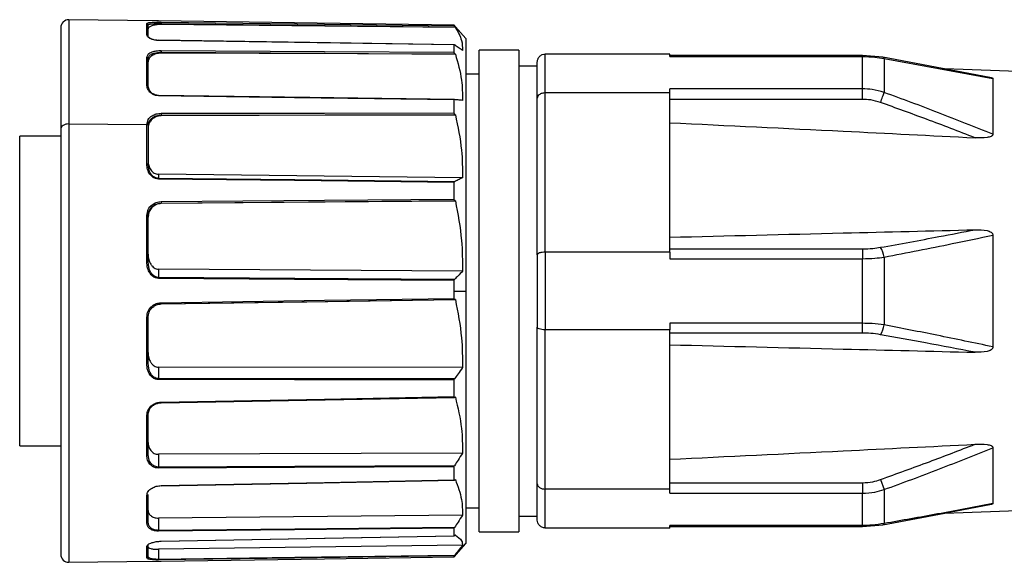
# Model space of a CAD drawing. Header units: millimetres. Extents: x -675 to 2621, y 428 to 911.
# Tile 4 of 30: x -460 to -423, y 648 to 668. Entities that reach past the tile are written whole.
import ezdxf

# ---------------------------------------------------------------- set-up
doc = ezdxf.new("R2010")
doc.units = ezdxf.units.MM

# ---------------------------------------------------------------- blocks, each defined once
blk = doc.blocks.new('Drawing View2')
at = {"color": 7, "linetype": 'Continuous', "lineweight": 25}
for p, q in [((-55.366, 14.197), (-58.696, 14.243)), ((-58.696, 14.243), (-58.696, 10.305)), ((-55.306, 14.196), (-55.366, 14.197)), ((-59, 13.943), (-59, 10.121)), ((-55.749, 13.685), (-55.749, 14.095)), ((-55.7, 14.046), (-55.682, 14.058)), ((-55.7, 13.638), (-55.7, 14.046)), ((-55.207, 14.098), (-55.207, 14.059)), ((-44.095, 13.952), (-55.207, 14.059)), ((-44.144, 14.012), (-44.144, 14.04)), ((-44.09, 13.979), (-44.129, 14.024)), ((-44.095, 13.952), (-44.098, 13.956)), ((-43.7, 13.534), (-44.09, 13.979)), ((-43.7, 13.534), (-43.7, 3.997)), ((-44.144, 13.014), (-44.144, 13.291)), ((-41.7, 13.097), (-43.2, 13.097)), ((-43.2, -5.103), (-43.2, 13.097)), ((-41.7, 13.097), (-41.7, -5.103)), ((-55.749, 12.824), (-55.726, 12.876)), ((-55.749, 11.799), (-55.749, 12.824)), ((-55.7, 12.78), (-55.682, 12.828)), ((-55.7, 11.761), (-55.7, 12.78)), ((-55.207, 13.014), (-55.207, 12.979)), ((-44.095, 12.942), (-55.207, 12.979)), ((-44.095, 12.942), (-44.098, 12.945)), ((-41, 11.281), (-41, 12.647)), ((-40.7, 11.48), (-40.7, 12.947)), ((-36, 12.947), (-40.7, 12.947)), ((-36, 12.854), (-36, 12.947)), ((-28.717, 12.893), (-36, 12.893)), ((-36, 12.854), (-28.717, 12.854)), ((-27.948, 12.825), (-28.717, 12.893)), ((-28.717, 12.893), (-28.717, 12.854)), ((-28.717, 11.634), (-28.717, 12.854)), ((-23.904, 12.064), (-27.953, 12.826)), ((-27.899, 12.778), (-27.899, 11.497)), ((-27.899, 12.778), (-23.796, 12.026)), ((-41.7, 12.497), (-41, 12.497)), ((-18.5, 12.136), (-25.607, 12.385)), ((-43.7, 12.197), (-43.2, 12.197)), ((-23.796, 12.026), (-23.796, 9.916)), ((-28.717, 11.634), (-36, 11.634)), ((-36, 11.48), (-36, 11.634)), ((-28.717, 11.236), (-28.717, 11.634)), ((-44.144, 10.724), (-44.144, 11.211)), ((-41, 5.364), (-41, 11.281)), ((-40.7, 5.465), (-40.7, 11.48)), ((-36, 11.48), (-40.7, 11.48)), ((-36, 5.465), (-36, 11.48)), ((-28.717, 11.236), (-36, 11.236)), ((-44.095, 10.65), (-55.207, 10.613)), ((-55.207, 10.638), (-55.207, 10.613)), ((-44.095, 10.65), (-44.098, 10.653)), ((-59, 10.121), (-59, -5.948)), ((-58.696, 10.305), (-55.749, 10.28)), ((-58.696, 10.305), (-58.696, -6.248)), ((-55.749, 10.288), (-55.725, 10.372)), ((-55.749, 10.28), (-55.749, 10.288)), ((-55.749, 8.796), (-55.749, 10.28)), ((-55.7, 10.257), (-55.681, 10.334)), ((-55.7, 10.257), (-55.7, 8.772)), ((-59, 9.847), (-60.55, 9.847)), ((-60.55, -1.853), (-60.55, 9.847)), ((-55.685, 8.683), (-55.7, 8.772)), ((-55.306, 8.407), (-55.306, 8.25)), ((-43.825, 8.276), (-55.306, 8.407)), ((-44.144, 7.471), (-44.144, 8.098)), ((-44.095, 7.405), (-55.207, 7.298)), ((-55.207, 7.311), (-55.207, 7.298)), ((-44.095, 7.405), (-44.098, 7.407)), ((-55.749, 6.851), (-55.725, 6.958)), ((-55.749, 5.105), (-55.749, 6.851)), ((-55.7, 6.837), (-55.681, 6.934)), ((-55.69, 6.885), (-55.7, 6.79)), ((-55.7, 5.099), (-55.7, 6.837)), ((-23.796, 6.107), (-23.796, 1.888)), ((-36, 5.587), (-28.717, 5.587)), ((-28.717, 5.587), (-28.717, 5.218)), ((-41, 5.364), (-41, 2.631)), ((-40.7, 5.465), (-40.7, 2.53)), ((-36, 5.465), (-40.7, 5.465)), ((-36, 5.465), (-36, 5.218)), ((-36, 5.218), (-28.717, 5.218)), ((-28.717, 2.777), (-28.717, 5.218)), ((-27.899, 5.279), (-27.899, 2.716)), ((-55.686, 5), (-55.7, 5.099)), ((-55.306, 4.822), (-55.306, 4.507)), ((-43.825, 4.743), (-55.306, 4.822)), ((-44.144, 3.997), (-44.144, 4.397)), ((-44.144, 3.72), (-44.144, 3.997)), ((-44.144, 3.997), (-43.7, 3.997)), ((-43.7, 3.997), (-43.7, -5.539)), ((-44.095, 3.672), (-44.098, 3.672)), ((-55.749, 1.255), (-55.749, 3.005)), ((-55.7, 1.269), (-55.7, 3.01)), ((-41, -3.286), (-41, 2.631)), ((-28.717, 2.777), (-36, 2.777)), ((-36, 2.777), (-36, 2.53)), ((-28.717, 2.408), (-28.717, 2.777)), ((-36, 2.53), (-40.7, 2.53)), ((-40.7, -3.485), (-40.7, 2.53)), ((-36, -3.485), (-36, 2.53)), ((-28.717, 2.408), (-36, 2.408)), ((-55.686, 1.171), (-55.7, 1.269)), ((-43.825, 1.103), (-55.306, 1.12)), ((-55.306, 1.12), (-55.306, 0.691)), ((-44.144, 0.009), (-44.144, 0.639)), ((-44.095, -0.014), (-44.098, -0.016)), ((-55.749, -2.202), (-55.749, -0.698)), ((-55.7, -2.171), (-55.7, -0.675)), ((-60.55, -1.853), (-59, -1.853)), ((-55.686, -2.252), (-55.7, -2.171)), ((-43.825, -2.122), (-55.306, -2.17)), ((-55.306, -2.17), (-55.306, -2.652)), ((-23.796, -1.921), (-23.796, -4.031)), ((-44.144, -3.131), (-44.144, -2.638)), ((-44.095, -3.126), (-44.098, -3.129)), ((-41, -4.653), (-41, -3.286)), ((-36, -3.241), (-28.717, -3.241)), ((-28.717, -3.241), (-28.717, -3.639)), ((-28.035, -3.122), (-27.899, -3.502)), ((-55.7, -4.727), (-55.7, -3.691)), ((-36, -3.485), (-40.7, -3.485)), ((-40.7, -4.953), (-40.7, -3.485)), ((-36, -3.639), (-36, -3.485)), ((-36, -3.639), (-28.717, -3.639)), ((-28.717, -4.859), (-28.717, -3.639)), ((-27.899, -3.502), (-27.899, -4.783)), ((-55.749, -4.77), (-55.749, -3.729)), ((-27.953, -4.831), (-23.903, -4.069)), ((-43.2, -4.203), (-43.7, -4.203)), ((-27.953, -4.831), (-25.606, -4.39)), ((-25.607, -4.39), (-18.5, -4.141)), ((-55.688, -4.782), (-55.7, -4.727)), ((-43.825, -4.471), (-55.306, -4.577)), ((-55.306, -4.577), (-55.306, -5.042)), ((-41.7, -4.503), (-41, -4.503)), ((-28.717, -4.898), (-27.948, -4.83)), ((-44.144, -5.249), (-44.144, -4.964)), ((-43.2, -5.103), (-41.7, -5.103)), ((-36, -4.953), (-40.7, -4.953)), ((-28.717, -4.859), (-36, -4.859)), ((-36, -4.953), (-36, -4.859)), ((-36, -4.898), (-28.717, -4.898)), ((-28.717, -4.898), (-28.717, -4.859)), ((-44.145, -6.046), (-43.7, -5.539)), ((-44.095, -5.217), (-44.098, -5.221)), ((-55.749, -6.083), (-55.749, -5.653)), ((-55.7, -6.033), (-55.7, -5.606)), ((-43.825, -5.606), (-55.306, -5.755)), ((-55.306, -5.755), (-55.306, -6.137)), ((-58.696, -6.248), (-55.408, -6.202)), ((-55.735, -6.098), (-55.749, -6.083)), ((-55.686, -6.053), (-55.7, -6.033)), ((-55.694, -6.123), (-55.677, -6.119)), ((-44.144, -6.043), (-44.144, -6.007)), ((-44.095, -5.988), (-44.098, -5.992))]:
    blk.add_line(p, q, dxfattribs=at)
at = {"color": 7, "linetype": 'Continuous', "lineweight": 25, "flags": 128}
for points in [[(-44.144, 14.04), (-50.165, 14.124), (-55.306, 14.196)], [(-55.207, 14.152), (-49.036, 14.074), (-44.144, 14.012)], [(-55.207, 14.098), (-49.013, 14.019), (-44.098, 13.956)], [(-44.14, 13.295), (-49.596, 13.378), (-55.306, 13.465)], [(-44.144, 13.291), (-50.165, 13.383), (-55.306, 13.461)], [(-55.207, 13.081), (-49.036, 13.044), (-44.144, 13.014)], [(-55.207, 13.014), (-49.013, 12.976), (-44.098, 12.945)], [(-44.136, 11.224), (-49.596, 11.302), (-55.306, 11.384)], [(-55.306, 11.371), (-55.306, 11.374), (-55.306, 11.377), (-55.306, 11.379), (-55.306, 11.381), (-55.306, 11.383), (-55.306, 11.384), (-55.306, 11.384), (-55.306, 11.384)], [(-44.129, 11.225), (-50.158, 11.311), (-55.306, 11.384)], [(-44.144, 11.211), (-50.165, 11.297), (-55.306, 11.371)], [(-28.035, 11.117), (-28.015, 11.172), (-27.996, 11.226), (-27.977, 11.279), (-27.959, 11.33), (-27.942, 11.378), (-27.926, 11.422), (-27.912, 11.462), (-27.899, 11.497)], [(-55.207, 10.709), (-49.036, 10.718), (-44.144, 10.724)], [(-55.207, 10.638), (-49.013, 10.646), (-44.098, 10.653)], [(-58.696, 10.305), (-58.755, 10.302), (-58.812, 10.292), (-58.864, 10.275), (-58.911, 10.252), (-58.949, 10.224), (-58.977, 10.192), (-58.994, 10.157), (-59, 10.121)], [(-55.749, 8.796), (-55.74, 8.795), (-55.73, 8.794), (-55.722, 8.792), (-55.714, 8.789), (-55.708, 8.785), (-55.704, 8.781), (-55.701, 8.777), (-55.7, 8.772)], [(-44.129, 8.125), (-50.158, 8.192), (-55.306, 8.25)], [(-44.144, 8.098), (-50.165, 8.166), (-55.306, 8.224)], [(-55.207, 7.375), (-49.036, 7.428), (-44.144, 7.471)], [(-55.207, 7.311), (-49.013, 7.364), (-44.098, 7.407)], [(-44.129, 4.433), (-50.158, 4.473), (-55.306, 4.507)], [(-44.144, 4.397), (-50.165, 4.437), (-55.306, 4.471)], [(-55.207, 3.557), (-49.036, 3.648), (-44.144, 3.72)], [(-55.207, 3.513), (-49.706, 3.593), (-44.117, 3.675)], [(-55.207, 3.509), (-49.013, 3.6), (-44.098, 3.672)], [(-44.129, 0.679), (-50.158, 0.685), (-55.306, 0.691)], [(-44.144, 0.639), (-50.165, 0.645), (-55.306, 0.651)], [(-55.207, -0.198), (-49.036, -0.083), (-44.144, 0.009)], [(-55.207, -0.226), (-49.706, -0.124), (-44.124, -0.02)], [(-55.749, -2.202), (-55.74, -2.201), (-55.73, -2.199), (-55.722, -2.196), (-55.714, -2.193), (-55.708, -2.188), (-55.704, -2.183), (-55.701, -2.177), (-55.7, -2.171)], [(-44.129, -2.6), (-50.158, -2.628), (-55.306, -2.652)], [(-44.144, -2.638), (-50.165, -2.666), (-55.306, -2.69)], [(-55.207, -3.352), (-49.036, -3.229), (-44.144, -3.131)], [(-55.207, -3.366), (-49.706, -3.256), (-44.13, -3.145)], [(-44.129, -4.934), (-50.158, -4.992), (-55.306, -5.042)], [(-44.144, -4.964), (-50.165, -5.023), (-55.306, -5.072)], [(-55.207, -5.452), (-49.036, -5.339), (-44.144, -5.249)], [(-55.207, -5.455), (-49.706, -5.355), (-44.136, -5.252)], [(-44.129, -5.988), (-50.158, -6.068), (-55.306, -6.137)], [(-44.144, -6.007), (-50.165, -6.087), (-55.306, -6.156)], [(-55.207, -6.199), (-49.036, -6.113), (-44.144, -6.043)]]:
    blk.add_lwpolyline(points, dxfattribs=at)
at = {"color": 7, "linetype": 'Continuous', "lineweight": 25}
for centre, radius, start, end in [((-58.7, 13.943), 0.3, 89.2, 180), ((-55.749, 13.636), 0.0487, 1.5002, 90.6782), ((-54.715, 13.453), 0.59, 178.8361, 179.1854), ((-27.964, 12.759), 0.0677, 16.5535, 80.6167), ((-55.745, 11.754), 0.0451, 8.4939, 95.9345), ((-56.657, 8.237), 1.352, 359.436, 0.5632), ((-28.922, 5.109), 1.037, 9.4141, 31.2295), ((-55.737, 4.988), 0.118, 71.5635, 95.8784), ((-57.814, 4.489), 2.509, 359.5933, 0.4061), ((-28.922, 2.886), 1.037, 328.7705, 350.5858), ((-55.738, 1.311), 0.0569, 258.5679, 311.9196), ((-58.42, 0.671), 3.114, 359.6365, 0.363), ((-58.138, -2.671), 2.833, 359.6182, 0.3813), ((-55.747, -4.724), 0.0468, 266.7127, 355.4165), ((-27.964, -4.764), 0.0677, 279.3836, 343.4462), ((-57.121, -5.057), 1.815, 359.5149, 0.4796), ((-58.7, -5.948), 0.3, 180, 270.8), ((-55.75, -6.033), 0.0497, 270.4442, 359.653), ((-55.942, -6.146), 0.637, 359.1434, 0.8555)]:
    blk.add_arc(centre, radius, start, end, dxfattribs=at)
for points, knots in [([(-55.749, 14.095), (-55.739, 14.106), (-55.719, 14.128), (-55.574, 14.145), (-55.395, 14.153), (-55.269, 14.153), (-55.207, 14.152)], [0, 0, 0, 0, 0.280278, 0.560602, 0.781037, 1, 1, 1, 1]), ([(-55.207, 14.152), (-55.207, 14.152), (-55.207, 14.151), (-55.207, 14.146), (-55.207, 14.135), (-55.207, 14.121), (-55.207, 14.108), (-55.207, 14.101), (-55.207, 14.098)], [0, 0, 0, 0, 0.132833, 0.261936, 0.499182, 0.737533, 0.866999, 1, 1, 1, 1]), ([(-55.207, 14.059), (-55.242, 14.059), (-55.313, 14.058), (-55.437, 14.045), (-55.566, 14.017), (-55.652, 13.975), (-55.694, 13.935), (-55.698, 13.912), (-55.7, 13.901)], [0, 0, 0, 0, 0.134703, 0.268988, 0.49819, 0.728721, 0.86271, 1, 1, 1, 1]), ([(-55.682, 14.058), (-55.678, 14.063), (-55.67, 14.071), (-55.621, 14.081), (-55.57, 14.088), (-55.512, 14.092), (-55.446, 14.095), (-55.342, 14.099), (-55.256, 14.098), (-55.207, 14.098)], [0, 0, 0, 0, 0.1318872, 0.2777304, 0.4285283, 0.4999838, 0.6191391, 0.7858695, 1, 1, 1, 1]), ([(-44.144, 14.04), (-44.143, 14.04), (-44.143, 14.039), (-44.14, 14.036), (-44.136, 14.031), (-44.132, 14.026), (-44.129, 14.024)], [0, 0, 0, 0, 0.238935, 0.474454, 0.723349, 1, 1, 1, 1]), ([(-44.098, 13.956), (-44.104, 13.963), (-44.115, 13.976), (-44.128, 13.991), (-44.136, 14.001), (-44.14, 14.007), (-44.143, 14.01), (-44.143, 14.011), (-44.144, 14.012)], [0, 0, 0, 0, 0.284635, 0.547516, 0.672315, 0.785046, 0.891881, 1, 1, 1, 1]), ([(-44.095, 13.952), (-44.001, 13.789), (-43.835, 13.502), (-43.828, 13.211), (-43.825, 13.085)], [0, 0, 0, 0, 0.564908, 1, 1, 1, 1]), ([(-55.306, 13.461), (-55.345, 13.463), (-55.428, 13.468), (-55.544, 13.497), (-55.651, 13.544), (-55.733, 13.61), (-55.744, 13.659), (-55.749, 13.685)], [0, 0, 0, 0, 0.138469, 0.292291, 0.469816, 0.713248, 1, 1, 1, 1]), ([(-55.306, 13.46), (-55.329, 13.461), (-55.378, 13.463), (-55.449, 13.474), (-55.515, 13.49), (-55.6, 13.52), (-55.671, 13.564), (-55.682, 13.597), (-55.686, 13.612)], [0, 0, 0, 0, 0.103629, 0.212383, 0.329493, 0.457554, 0.764237, 1, 1, 1, 1]), ([(-55.726, 12.876), (-55.719, 12.897), (-55.7, 12.958), (-55.572, 13.026), (-55.395, 13.074), (-55.27, 13.079), (-55.207, 13.081)], [0, 0, 0, 0, 0.174277, 0.495888, 0.748788, 1, 1, 1, 1]), ([(-55.207, 13.081), (-55.207, 13.08), (-55.207, 13.076), (-55.207, 13.067), (-55.207, 13.052), (-55.207, 13.036), (-55.207, 13.023), (-55.207, 13.017), (-55.207, 13.014)], [0, 0, 0, 0, 0.132833, 0.261936, 0.499182, 0.737533, 0.866999, 1, 1, 1, 1]), ([(-44.144, 13.291), (-44.143, 13.292), (-44.143, 13.295), (-44.14, 13.295), (-44.136, 13.294), (-44.132, 13.291), (-44.129, 13.29)], [0, 0, 0, 0, 0.238935, 0.474454, 0.723349, 1, 1, 1, 1]), ([(-43.825, 13.085), (-43.881, 13.123), (-43.981, 13.192), (-44.084, 13.26), (-44.129, 13.29)], [0, 0, 0, 0, 0.55354, 1, 1, 1, 1]), ([(-55.207, 12.979), (-55.242, 12.978), (-55.313, 12.976), (-55.437, 12.947), (-55.566, 12.888), (-55.652, 12.802), (-55.694, 12.721), (-55.698, 12.675), (-55.7, 12.651)], [0, 0, 0, 0, 0.134703, 0.268988, 0.49819, 0.728721, 0.86271, 1, 1, 1, 1]), ([(-55.682, 12.828), (-55.678, 12.843), (-55.67, 12.874), (-55.621, 12.914), (-55.57, 12.945), (-55.512, 12.968), (-55.446, 12.989), (-55.342, 13.01), (-55.256, 13.012), (-55.207, 13.014)], [0, 0, 0, 0, 0.130784, 0.276813, 0.427802, 0.499349, 0.618655, 0.785598, 1, 1, 1, 1]), ([(-44.098, 12.945), (-44.104, 12.952), (-44.115, 12.964), (-44.128, 12.981), (-44.136, 12.994), (-44.14, 13.002), (-44.143, 13.009), (-44.143, 13.012), (-44.144, 13.014)], [0, 0, 0, 0, 0.284635, 0.547516, 0.672315, 0.785046, 0.891881, 1, 1, 1, 1]), ([(-44.095, 12.942), (-44.001, 12.615), (-43.835, 12.037), (-43.828, 11.451), (-43.825, 11.196)], [0, 0, 0, 0, 0.5649079, 1, 1, 1, 1]), ([(-41, 12.647), (-40.999, 12.669), (-40.996, 12.711), (-40.971, 12.784), (-40.928, 12.848), (-40.87, 12.897), (-40.799, 12.937), (-40.739, 12.943), (-40.7, 12.947)], [0, 0, 0, 0, 0.1391969, 0.2677261, 0.4919907, 0.6245149, 0.7534689, 1, 1, 1, 1]), ([(-28.717, 12.854), (-28.56, 12.85), (-28.281, 12.842), (-28.015, 12.798), (-27.899, 12.778)], [0, 0, 0, 0, 0.564116, 1, 1, 1, 1]), ([(-23.904, 12.063), (-23.888, 12.061), (-23.861, 12.058), (-23.832, 12.05), (-23.811, 12.042), (-23.798, 12.034), (-23.797, 12.028), (-23.796, 12.026)], [0, 0, 0, 0, 0.26268, 0.46582, 0.649444, 0.82361, 1, 1, 1, 1]), ([(-55.306, 11.371), (-55.345, 11.374), (-55.428, 11.382), (-55.544, 11.434), (-55.651, 11.52), (-55.733, 11.648), (-55.744, 11.746), (-55.749, 11.799)], [0, 0, 0, 0, 0.138467, 0.29229, 0.469816, 0.713248, 1, 1, 1, 1]), ([(-55.306, 11.384), (-55.329, 11.386), (-55.378, 11.389), (-55.449, 11.41), (-55.515, 11.441), (-55.6, 11.503), (-55.682, 11.613), (-55.694, 11.709), (-55.7, 11.761)], [0, 0, 0, 0, 0.09094, 0.18638, 0.28915, 0.401532, 0.670665, 1, 1, 1, 1]), ([(-27.899, 11.497), (-28.047, 11.54), (-28.315, 11.619), (-28.593, 11.629), (-28.717, 11.634)], [0, 0, 0, 0, 0.555274, 1, 1, 1, 1]), ([(-44.144, 11.211), (-44.143, 11.214), (-44.143, 11.218), (-44.14, 11.223), (-44.136, 11.225), (-44.132, 11.225), (-44.129, 11.225)], [0, 0, 0, 0, 0.238935, 0.474454, 0.723349, 1, 1, 1, 1]), ([(-43.825, 11.196), (-43.881, 11.201), (-43.981, 11.211), (-44.084, 11.221), (-44.129, 11.225)], [0, 0, 0, 0, 0.55354, 1, 1, 1, 1]), ([(-40.7, 11.48), (-40.744, 11.476), (-40.833, 11.468), (-40.932, 11.414), (-40.99, 11.349), (-40.997, 11.303), (-41, 11.281)], [0, 0, 0, 0, 0.27985, 0.559464, 0.779885, 1, 1, 1, 1]), ([(-28.035, 11.117), (-28.159, 11.155), (-28.381, 11.223), (-28.614, 11.232), (-28.717, 11.236)], [0, 0, 0, 0, 0.555879, 1, 1, 1, 1]), ([(-23.796, 9.916), (-24.48, 10.191), (-25.84, 10.738), (-27.216, 11.245), (-27.899, 11.497)], [0, 0, 0, 0, 0.50307, 1, 1, 1, 1]), ([(-24.468, 9.785), (-25.077, 10.02), (-26.261, 10.476), (-27.455, 10.907), (-28.035, 11.117)], [0, 0, 0, 0, 0.513938, 1, 1, 1, 1]), ([(-55.725, 10.372), (-55.719, 10.405), (-55.7, 10.501), (-55.572, 10.613), (-55.395, 10.694), (-55.27, 10.704), (-55.207, 10.709)], [0, 0, 0, 0, 0.1728093, 0.4949917, 0.7483417, 1, 1, 1, 1]), ([(-55.207, 10.613), (-55.242, 10.611), (-55.313, 10.607), (-55.437, 10.567), (-55.566, 10.486), (-55.652, 10.368), (-55.694, 10.257), (-55.698, 10.194), (-55.7, 10.162)], [0, 0, 0, 0, 0.134703, 0.268988, 0.49819, 0.728721, 0.86271, 1, 1, 1, 1]), ([(-55.681, 10.334), (-55.678, 10.356), (-55.67, 10.405), (-55.621, 10.47), (-55.57, 10.52), (-55.512, 10.559), (-55.446, 10.594), (-55.342, 10.629), (-55.256, 10.635), (-55.207, 10.638)], [0, 0, 0, 0, 0.129089, 0.275402, 0.426686, 0.498372, 0.617912, 0.785179, 1, 1, 1, 1]), ([(-55.207, 10.709), (-55.207, 10.706), (-55.207, 10.701), (-55.207, 10.688), (-55.207, 10.672), (-55.207, 10.657), (-55.207, 10.645), (-55.207, 10.64), (-55.207, 10.638)], [0, 0, 0, 0, 0.132833, 0.261936, 0.499182, 0.737533, 0.866999, 1, 1, 1, 1]), ([(-44.098, 10.653), (-44.104, 10.658), (-44.115, 10.667), (-44.128, 10.684), (-44.136, 10.697), (-44.14, 10.707), (-44.143, 10.716), (-44.143, 10.721), (-44.144, 10.724)], [0, 0, 0, 0, 0.284635, 0.547516, 0.672315, 0.785046, 0.891881, 1, 1, 1, 1]), ([(-44.095, 10.65), (-44.001, 10.206), (-43.835, 9.421), (-43.828, 8.623), (-43.825, 8.276)], [0, 0, 0, 0, 0.564908, 1, 1, 1, 1]), ([(-36, 10.352), (-33.816, 10.247), (-29.972, 10.061), (-26.128, 9.869), (-24.468, 9.785)], [0, 0, 0, 0, 0.5681921, 1, 1, 1, 1]), ([(-23.796, 9.916), (-23.797, 9.908), (-23.798, 9.893), (-23.811, 9.871), (-23.833, 9.852), (-23.894, 9.817), (-24.109, 9.772), (-24.316, 9.78), (-24.468, 9.785)], [0, 0, 0, 0, 0.043302, 0.086094, 0.131335, 0.181549, 0.399158, 1, 1, 1, 1]), ([(-55.306, 8.224), (-55.345, 8.228), (-55.428, 8.237), (-55.544, 8.305), (-55.651, 8.419), (-55.733, 8.589), (-55.744, 8.723), (-55.749, 8.796)], [0, 0, 0, 0, 0.138463, 0.292287, 0.469815, 0.713248, 1, 1, 1, 1]), ([(-55.7, 8.919), (-55.696, 8.857), (-55.688, 8.738), (-55.619, 8.598), (-55.543, 8.504), (-55.472, 8.449), (-55.391, 8.414), (-55.334, 8.409), (-55.306, 8.407)], [0, 0, 0, 0, 0.2704812, 0.5220366, 0.6576546, 0.7773264, 0.8884162, 1, 1, 1, 1]), ([(-55.306, 8.25), (-55.329, 8.252), (-55.378, 8.256), (-55.449, 8.284), (-55.515, 8.327), (-55.6, 8.411), (-55.67, 8.534), (-55.681, 8.639), (-55.685, 8.683)], [0, 0, 0, 0, 0.104965, 0.215123, 0.333743, 0.463456, 0.774098, 1, 1, 1, 1]), ([(-43.825, 8.276), (-43.881, 8.248), (-43.981, 8.197), (-44.084, 8.147), (-44.129, 8.125)], [0, 0, 0, 0, 0.55354, 1, 1, 1, 1]), ([(-44.144, 8.098), (-44.143, 8.101), (-44.143, 8.107), (-44.14, 8.115), (-44.136, 8.121), (-44.132, 8.123), (-44.129, 8.125)], [0, 0, 0, 0, 0.238935, 0.474454, 0.723349, 1, 1, 1, 1]), ([(-44.098, 7.407), (-44.104, 7.409), (-44.115, 7.415), (-44.128, 7.429), (-44.136, 7.441), (-44.14, 7.451), (-44.143, 7.461), (-44.143, 7.468), (-44.144, 7.471)], [0, 0, 0, 0, 0.284635, 0.547516, 0.672315, 0.785046, 0.891881, 1, 1, 1, 1]), ([(-55.725, 6.958), (-55.718, 6.997), (-55.7, 7.113), (-55.572, 7.253), (-55.395, 7.355), (-55.27, 7.368), (-55.207, 7.375)], [0, 0, 0, 0, 0.168719, 0.492494, 0.747097, 1, 1, 1, 1]), ([(-55.207, 7.298), (-55.242, 7.296), (-55.313, 7.291), (-55.437, 7.246), (-55.565, 7.154), (-55.653, 7.025), (-55.678, 6.936), (-55.686, 6.906)], [0, 0, 0, 0, 0.158453, 0.316414, 0.586027, 0.857204, 1, 1, 1, 1]), ([(-55.681, 6.934), (-55.677, 6.961), (-55.669, 7.019), (-55.621, 7.099), (-55.57, 7.161), (-55.512, 7.211), (-55.446, 7.254), (-55.342, 7.299), (-55.256, 7.307), (-55.207, 7.311)], [0, 0, 0, 0, 0.124363, 0.27147, 0.423575, 0.49565, 0.615838, 0.784014, 1, 1, 1, 1]), ([(-55.207, 7.375), (-55.207, 7.371), (-55.207, 7.365), (-55.207, 7.352), (-55.207, 7.336), (-55.207, 7.323), (-55.207, 7.315), (-55.207, 7.312), (-55.207, 7.311)], [0, 0, 0, 0, 0.132833, 0.261936, 0.499182, 0.737533, 0.866999, 1, 1, 1, 1]), ([(-44.095, 7.405), (-44.001, 6.908), (-43.835, 6.027), (-43.828, 5.132), (-43.825, 4.743)], [0, 0, 0, 0, 0.564908, 1, 1, 1, 1]), ([(-36, 6.029), (-33.816, 6.082), (-29.972, 6.175), (-26.128, 6.271), (-24.468, 6.312)], [0, 0, 0, 0, 0.568192, 1, 1, 1, 1]), ([(-28.035, 5.647), (-27.299, 5.78), (-26.105, 5.996), (-24.921, 6.225), (-24.468, 6.312)], [0, 0, 0, 0, 0.617172, 1, 1, 1, 1]), ([(-27.899, 5.279), (-27.04, 5.445), (-25.665, 5.71), (-24.306, 5.999), (-23.796, 6.107)], [0, 0, 0, 0, 0.624924, 1, 1, 1, 1]), ([(-24.468, 6.312), (-24.313, 6.314), (-24.105, 6.315), (-23.89, 6.244), (-23.831, 6.194), (-23.811, 6.168), (-23.798, 6.138), (-23.797, 6.117), (-23.796, 6.107)], [0, 0, 0, 0, 0.61061, 0.822413, 0.871279, 0.915489, 0.957462, 1, 1, 1, 1]), ([(-28.717, 5.587), (-28.586, 5.59), (-28.353, 5.596), (-28.132, 5.631), (-28.035, 5.647)], [0, 0, 0, 0, 0.56346, 1, 1, 1, 1]), ([(-55.7, 5.394), (-55.696, 5.325), (-55.688, 5.192), (-55.619, 5.035), (-55.543, 4.931), (-55.472, 4.869), (-55.391, 4.83), (-55.334, 4.825), (-55.306, 4.822)], [0, 0, 0, 0, 0.2704812, 0.5220366, 0.6576546, 0.7773264, 0.8884162, 1, 1, 1, 1]), ([(-40.7, 5.465), (-40.739, 5.464), (-40.799, 5.462), (-40.869, 5.448), (-40.931, 5.431), (-40.964, 5.414), (-40.979, 5.401), (-40.983, 5.398), (-40.995, 5.385), (-40.998, 5.374), (-41, 5.364)], [0, 0, 0, 0, 0.2456994, 0.3747944, 0.5078342, 0.7529682, 0.7553089, 0.7728404, 0.8207268, 1, 1, 1, 1]), ([(-28.717, 5.218), (-28.56, 5.221), (-28.281, 5.227), (-28.015, 5.263), (-27.899, 5.279)], [0, 0, 0, 0, 0.564116, 1, 1, 1, 1]), ([(-55.306, 4.471), (-55.345, 4.476), (-55.428, 4.486), (-55.544, 4.56), (-55.651, 4.685), (-55.733, 4.873), (-55.744, 5.023), (-55.749, 5.105)], [0, 0, 0, 0, 0.138459, 0.292275, 0.469794, 0.713211, 1, 1, 1, 1]), ([(-55.306, 4.507), (-55.329, 4.509), (-55.378, 4.513), (-55.449, 4.544), (-55.515, 4.592), (-55.6, 4.687), (-55.67, 4.826), (-55.681, 4.948), (-55.686, 5)], [0, 0, 0, 0, 0.104488, 0.214144, 0.332223, 0.461344, 0.770561, 1, 1, 1, 1]), ([(-43.825, 4.743), (-43.881, 4.685), (-43.981, 4.582), (-44.084, 4.479), (-44.129, 4.433)], [0, 0, 0, 0, 0.55354, 1, 1, 1, 1]), ([(-44.144, 4.397), (-44.143, 4.4), (-44.143, 4.407), (-44.14, 4.417), (-44.136, 4.426), (-44.132, 4.43), (-44.129, 4.433)], [0, 0, 0, 0, 0.238935, 0.474454, 0.723349, 1, 1, 1, 1]), ([(-44.098, 3.672), (-44.104, 3.672), (-44.115, 3.673), (-44.128, 3.682), (-44.136, 3.692), (-44.14, 3.7), (-44.143, 3.71), (-44.143, 3.717), (-44.144, 3.72)], [0, 0, 0, 0, 0.284635, 0.547516, 0.672315, 0.785046, 0.891881, 1, 1, 1, 1]), ([(-55.749, 3.005), (-55.739, 3.085), (-55.719, 3.245), (-55.574, 3.426), (-55.395, 3.535), (-55.269, 3.55), (-55.207, 3.557)], [0, 0, 0, 0, 0.280278, 0.560602, 0.781037, 1, 1, 1, 1]), ([(-55.7, 3.01), (-55.693, 3.073), (-55.683, 3.168), (-55.622, 3.284), (-55.569, 3.349), (-55.512, 3.401), (-55.446, 3.448), (-55.342, 3.496), (-55.256, 3.504), (-55.207, 3.509)], [0, 0, 0, 0, 0.241031, 0.368538, 0.500377, 0.562849, 0.667023, 0.812791, 1, 1, 1, 1]), ([(-55.207, 3.557), (-55.207, 3.553), (-55.207, 3.547), (-55.207, 3.534), (-55.207, 3.521), (-55.207, 3.513), (-55.207, 3.509), (-55.207, 3.509), (-55.207, 3.509)], [0, 0, 0, 0, 0.132833, 0.261936, 0.499182, 0.737533, 0.866999, 1, 1, 1, 1]), ([(-44.095, 3.672), (-44.001, 3.192), (-43.835, 2.343), (-43.828, 1.479), (-43.825, 1.103)], [0, 0, 0, 0, 0.564903, 1, 1, 1, 1]), ([(-40.7, 2.53), (-40.744, 2.532), (-40.833, 2.536), (-40.932, 2.563), (-40.99, 2.596), (-40.997, 2.619), (-41, 2.631)], [0, 0, 0, 0, 0.27985, 0.559464, 0.779885, 1, 1, 1, 1]), ([(-27.899, 2.716), (-28.047, 2.736), (-28.315, 2.771), (-28.593, 2.775), (-28.717, 2.777)], [0, 0, 0, 0, 0.555274, 1, 1, 1, 1]), ([(-23.796, 1.888), (-24.499, 2.036), (-25.859, 2.323), (-27.234, 2.588), (-27.899, 2.716)], [0, 0, 0, 0, 0.516624, 1, 1, 1, 1]), ([(-28.035, 2.348), (-28.159, 2.367), (-28.381, 2.401), (-28.614, 2.406), (-28.717, 2.408)], [0, 0, 0, 0, 0.555879, 1, 1, 1, 1]), ([(-24.468, 1.683), (-25.089, 1.802), (-26.273, 2.03), (-27.467, 2.246), (-28.035, 2.348)], [0, 0, 0, 0, 0.524072, 1, 1, 1, 1]), ([(-36, 1.966), (-33.816, 1.913), (-29.972, 1.82), (-26.128, 1.724), (-24.468, 1.683)], [0, 0, 0, 0, 0.568192, 1, 1, 1, 1]), ([(-23.796, 1.888), (-23.797, 1.877), (-23.798, 1.856), (-23.811, 1.826), (-23.833, 1.799), (-23.894, 1.749), (-24.109, 1.68), (-24.316, 1.682), (-24.468, 1.683)], [0, 0, 0, 0, 0.043303, 0.086096, 0.131336, 0.18155, 0.399158, 1, 1, 1, 1]), ([(-55.7, 1.67), (-55.696, 1.603), (-55.688, 1.475), (-55.619, 1.324), (-55.543, 1.223), (-55.472, 1.164), (-55.391, 1.126), (-55.334, 1.122), (-55.306, 1.12)], [0, 0, 0, 0, 0.270481, 0.522037, 0.657655, 0.777326, 0.888416, 1, 1, 1, 1]), ([(-55.306, 0.651), (-55.345, 0.655), (-55.428, 0.664), (-55.544, 0.733), (-55.651, 0.852), (-55.733, 1.031), (-55.744, 1.177), (-55.749, 1.255)], [0, 0, 0, 0, 0.138469, 0.2922906, 0.4698165, 0.713248, 1, 1, 1, 1]), ([(-55.306, 0.691), (-55.329, 0.693), (-55.378, 0.696), (-55.449, 0.725), (-55.515, 0.771), (-55.6, 0.863), (-55.67, 1), (-55.681, 1.12), (-55.686, 1.171)], [0, 0, 0, 0, 0.104322, 0.213805, 0.331698, 0.460617, 0.769352, 1, 1, 1, 1]), ([(-43.825, 1.103), (-43.881, 1.024), (-43.981, 0.882), (-44.084, 0.742), (-44.129, 0.679)], [0, 0, 0, 0, 0.55354, 1, 1, 1, 1]), ([(-44.144, 0.639), (-44.143, 0.642), (-44.143, 0.649), (-44.14, 0.659), (-44.136, 0.67), (-44.132, 0.675), (-44.129, 0.679)], [0, 0, 0, 0, 0.238935, 0.474454, 0.723349, 1, 1, 1, 1]), ([(-44.098, -0.016), (-44.104, -0.018), (-44.115, -0.023), (-44.128, -0.02), (-44.136, -0.014), (-44.14, -0.008), (-44.143, 0), (-44.143, 0.006), (-44.144, 0.009)], [0, 0, 0, 0, 0.284635, 0.547516, 0.672315, 0.785046, 0.891881, 1, 1, 1, 1]), ([(-55.749, -0.698), (-55.739, -0.627), (-55.719, -0.484), (-55.574, -0.319), (-55.395, -0.219), (-55.27, -0.205), (-55.207, -0.198)], [0, 0, 0, 0, 0.279534, 0.56007, 0.780801, 1, 1, 1, 1]), ([(-55.7, -0.675), (-55.693, -0.62), (-55.683, -0.534), (-55.622, -0.43), (-55.57, -0.371), (-55.513, -0.323), (-55.446, -0.28), (-55.342, -0.236), (-55.256, -0.227), (-55.207, -0.223)], [0, 0, 0, 0, 0.240781, 0.368114, 0.499747, 0.562393, 0.66673, 0.81265, 1, 1, 1, 1]), ([(-55.207, -0.198), (-55.207, -0.201), (-55.207, -0.207), (-55.207, -0.217), (-55.207, -0.225), (-55.207, -0.228), (-55.207, -0.226), (-55.207, -0.224), (-55.207, -0.223)], [0, 0, 0, 0, 0.1328329, 0.2619355, 0.4991818, 0.7375331, 0.8669989, 1, 1, 1, 1]), ([(-44.095, -0.014), (-44.001, -0.408), (-43.835, -1.104), (-43.828, -1.814), (-43.825, -2.122)], [0, 0, 0, 0, 0.564908, 1, 1, 1, 1]), ([(-55.7, -1.721), (-55.696, -1.775), (-55.688, -1.881), (-55.619, -2.005), (-55.543, -2.087), (-55.472, -2.135), (-55.391, -2.165), (-55.334, -2.169), (-55.306, -2.17)], [0, 0, 0, 0, 0.2704812, 0.5220366, 0.6576546, 0.7773264, 0.8884162, 1, 1, 1, 1]), ([(-36, -2.357), (-33.816, -2.252), (-29.972, -2.066), (-26.128, -1.874), (-24.468, -1.79)], [0, 0, 0, 0, 0.568192, 1, 1, 1, 1]), ([(-28.035, -3.122), (-27.42, -2.899), (-26.226, -2.468), (-25.042, -2.012), (-24.468, -1.79)], [0, 0, 0, 0, 0.5155708, 1, 1, 1, 1]), ([(-24.468, -1.79), (-24.314, -1.785), (-24.106, -1.777), (-23.891, -1.823), (-23.832, -1.858), (-23.811, -1.877), (-23.798, -1.898), (-23.797, -1.913), (-23.796, -1.921)], [0, 0, 0, 0, 0.606982, 0.821792, 0.870893, 0.915276, 0.95737, 1, 1, 1, 1]), ([(-55.306, -2.69), (-55.345, -2.687), (-55.428, -2.68), (-55.544, -2.625), (-55.651, -2.53), (-55.733, -2.385), (-55.744, -2.266), (-55.749, -2.202)], [0, 0, 0, 0, 0.138466, 0.292289, 0.469816, 0.713248, 1, 1, 1, 1]), ([(-43.825, -2.122), (-43.881, -2.211), (-43.981, -2.371), (-44.084, -2.529), (-44.129, -2.6)], [0, 0, 0, 0, 0.55354, 1, 1, 1, 1]), ([(-27.899, -3.502), (-27.201, -3.245), (-25.826, -2.737), (-24.466, -2.191), (-23.796, -1.921)], [0, 0, 0, 0, 0.5071913, 1, 1, 1, 1]), ([(-55.306, -2.652), (-55.329, -2.651), (-55.378, -2.648), (-55.449, -2.624), (-55.515, -2.586), (-55.6, -2.511), (-55.671, -2.398), (-55.681, -2.296), (-55.686, -2.252)], [0, 0, 0, 0, 0.104212, 0.213578, 0.331346, 0.460128, 0.768538, 1, 1, 1, 1]), ([(-44.144, -2.638), (-44.143, -2.635), (-44.143, -2.63), (-44.14, -2.62), (-44.136, -2.61), (-44.132, -2.604), (-44.129, -2.6)], [0, 0, 0, 0, 0.238935, 0.474454, 0.7233487, 1, 1, 1, 1]), ([(-44.098, -3.129), (-44.104, -3.133), (-44.115, -3.142), (-44.128, -3.146), (-44.136, -3.145), (-44.14, -3.142), (-44.143, -3.138), (-44.143, -3.133), (-44.144, -3.131)], [0, 0, 0, 0, 0.284635, 0.547516, 0.672315, 0.785046, 0.891881, 1, 1, 1, 1]), ([(-44.095, -3.126), (-44.001, -3.377), (-43.835, -3.82), (-43.828, -4.274), (-43.825, -4.471)], [0, 0, 0, 0, 0.564908, 1, 1, 1, 1]), ([(-41, -3.286), (-40.999, -3.3), (-40.996, -3.328), (-40.971, -3.377), (-40.928, -3.419), (-40.87, -3.451), (-40.799, -3.477), (-40.739, -3.482), (-40.7, -3.485)], [0, 0, 0, 0, 0.140692, 0.269722, 0.492021, 0.624524, 0.753466, 1, 1, 1, 1]), ([(-28.717, -3.241), (-28.586, -3.235), (-28.353, -3.223), (-28.132, -3.152), (-28.035, -3.122)], [0, 0, 0, 0, 0.56346, 1, 1, 1, 1]), ([(-55.749, -3.729), (-55.739, -3.676), (-55.719, -3.57), (-55.574, -3.445), (-55.395, -3.368), (-55.269, -3.357), (-55.207, -3.352)], [0, 0, 0, 0, 0.2802782, 0.5606025, 0.7810372, 1, 1, 1, 1]), ([(-55.207, -3.352), (-55.207, -3.354), (-55.207, -3.358), (-55.207, -3.364), (-55.207, -3.365), (-55.207, -3.365)], [0, 0, 0, 0, 0.270899, 0.53419, 1, 1, 1, 1]), ([(-28.717, -3.639), (-28.56, -3.631), (-28.281, -3.618), (-28.015, -3.537), (-27.899, -3.502)], [0, 0, 0, 0, 0.564116, 1, 1, 1, 1]), ([(-23.796, -4.031), (-24.49, -4.163), (-25.85, -4.422), (-27.225, -4.665), (-27.899, -4.783)], [0, 0, 0, 0, 0.510221, 1, 1, 1, 1]), ([(-23.796, -4.031), (-23.797, -4.034), (-23.798, -4.039), (-23.811, -4.048), (-23.833, -4.056), (-23.862, -4.063), (-23.889, -4.066), (-23.904, -4.068)], [0, 0, 0, 0, 0.179366, 0.356624, 0.544023, 0.752025, 1, 1, 1, 1]), ([(-55.7, -4.292), (-55.696, -4.327), (-55.688, -4.395), (-55.619, -4.473), (-55.543, -4.525), (-55.472, -4.556), (-55.391, -4.574), (-55.334, -4.576), (-55.306, -4.577)], [0, 0, 0, 0, 0.270481, 0.522037, 0.657655, 0.777326, 0.888416, 1, 1, 1, 1]), ([(-55.546, -5.03), (-55.582, -5.011), (-55.668, -4.968), (-55.736, -4.877), (-55.745, -4.805), (-55.749, -4.77)], [0, 0, 0, 0, 0.276883, 0.648097, 1, 1, 1, 1]), ([(-55.306, -5.042), (-55.331, -5.041), (-55.383, -5.039), (-55.457, -5.023), (-55.526, -4.996), (-55.613, -4.942), (-55.676, -4.869), (-55.685, -4.804), (-55.688, -4.782)], [0, 0, 0, 0, 0.109826, 0.225787, 0.351637, 0.49033, 0.819492, 1, 1, 1, 1]), ([(-43.825, -4.471), (-43.881, -4.557), (-43.981, -4.711), (-44.084, -4.865), (-44.129, -4.934)], [0, 0, 0, 0, 0.55354, 1, 1, 1, 1]), ([(-40.7, -4.953), (-40.744, -4.947), (-40.833, -4.935), (-40.932, -4.854), (-40.99, -4.755), (-40.997, -4.687), (-41, -4.653)], [0, 0, 0, 0, 0.27985, 0.559464, 0.779885, 1, 1, 1, 1]), ([(-27.899, -4.783), (-28.047, -4.807), (-28.315, -4.851), (-28.593, -4.856), (-28.717, -4.859)], [0, 0, 0, 0, 0.555274, 1, 1, 1, 1]), ([(-55.306, -5.072), (-55.348, -5.071), (-55.437, -5.067), (-55.508, -5.043), (-55.546, -5.03)], [0, 0, 0, 0, 0.470568, 1, 1, 1, 1]), ([(-44.144, -4.964), (-44.143, -4.963), (-44.143, -4.959), (-44.14, -4.952), (-44.136, -4.943), (-44.132, -4.937), (-44.129, -4.934)], [0, 0, 0, 0, 0.238935, 0.474454, 0.723349, 1, 1, 1, 1]), ([(-55.749, -5.653), (-55.739, -5.626), (-55.719, -5.573), (-55.574, -5.506), (-55.395, -5.463), (-55.269, -5.456), (-55.207, -5.452)], [0, 0, 0, 0, 0.280278, 0.560602, 0.781037, 1, 1, 1, 1]), ([(-55.207, -5.452), (-55.207, -5.454), (-55.207, -5.456), (-55.207, -5.457), (-55.207, -5.455), (-55.207, -5.454)], [0, 0, 0, 0, 0.358686, 0.707299, 1, 1, 1, 1]), ([(-44.098, -5.221), (-44.104, -5.227), (-44.115, -5.239), (-44.128, -5.248), (-44.136, -5.253), (-44.14, -5.254), (-44.143, -5.253), (-44.143, -5.251), (-44.144, -5.249)], [0, 0, 0, 0, 0.284635, 0.547516, 0.672315, 0.785046, 0.891881, 1, 1, 1, 1]), ([(-44.095, -5.217), (-44.001, -5.289), (-43.835, -5.417), (-43.828, -5.549), (-43.825, -5.606)], [0, 0, 0, 0, 0.5649079, 1, 1, 1, 1]), ([(-55.7, -5.676), (-55.696, -5.687), (-55.688, -5.706), (-55.619, -5.728), (-55.543, -5.743), (-55.472, -5.751), (-55.391, -5.755), (-55.334, -5.755), (-55.306, -5.755)], [0, 0, 0, 0, 0.270481, 0.522037, 0.657655, 0.777326, 0.888416, 1, 1, 1, 1]), ([(-43.825, -5.606), (-43.881, -5.677), (-43.981, -5.804), (-44.084, -5.931), (-44.129, -5.988)], [0, 0, 0, 0, 0.55354, 1, 1, 1, 1]), ([(-55.306, -6.156), (-55.345, -6.156), (-55.428, -6.156), (-55.545, -6.151), (-55.649, -6.138), (-55.711, -6.125), (-55.721, -6.114), (-55.722, -6.112)], [0, 0, 0, 0, 0.183251, 0.386874, 0.621872, 0.944104, 1, 1, 1, 1]), ([(-55.695, -6.053), (-55.695, -6.057), (-55.697, -6.064), (-55.701, -6.073), (-55.706, -6.081), (-55.711, -6.085), (-55.713, -6.087)], [0, 0, 0, 0, 0.264891, 0.522801, 0.768993, 1, 1, 1, 1]), ([(-55.306, -6.137), (-55.329, -6.137), (-55.378, -6.137), (-55.449, -6.133), (-55.515, -6.127), (-55.601, -6.112), (-55.638, -6.096), (-55.664, -6.084)], [0, 0, 0, 0, 0.135595, 0.277897, 0.43113, 0.598694, 1, 1, 1, 1]), ([(-55.408, -6.202), (-55.402, -6.202), (-55.343, -6.202), (-55.271, -6.2), (-55.207, -6.199)], [0, 0, 0, 0, 0.097686, 1, 1, 1, 1]), ([(-44.144, -6.007), (-44.143, -6.006), (-44.143, -6.005), (-44.14, -6.001), (-44.136, -5.995), (-44.132, -5.99), (-44.129, -5.988)], [0, 0, 0, 0, 0.238935, 0.474454, 0.723349, 1, 1, 1, 1]), ([(-44.098, -5.992), (-44.104, -5.999), (-44.115, -6.012), (-44.128, -6.026), (-44.136, -6.035), (-44.14, -6.04), (-44.143, -6.043), (-44.143, -6.043), (-44.144, -6.043)], [0, 0, 0, 0, 0.284635, 0.547516, 0.672315, 0.785046, 0.891881, 1, 1, 1, 1])]:
    blk.add_open_spline(points, degree=3, knots=knots, dxfattribs=at)
for points in [[(-55.749, 14.095), (-55.743, 14.094), (-55.73, 14.093), (-55.714, 14.081), (-55.702, 14.065), (-55.701, 14.052), (-55.7, 14.046)], [(-55.749, 12.824), (-55.743, 12.823), (-55.73, 12.822), (-55.714, 12.812), (-55.702, 12.797), (-55.701, 12.786), (-55.7, 12.78)], [(-55.749, 10.288), (-55.743, 10.287), (-55.73, 10.286), (-55.714, 10.279), (-55.702, 10.269), (-55.701, 10.261), (-55.7, 10.257)], [(-55.749, 6.851), (-55.743, 6.851), (-55.73, 6.85), (-55.714, 6.847), (-55.702, 6.842), (-55.701, 6.839), (-55.7, 6.837)], [(-55.749, 3.005), (-55.743, 3.005), (-55.73, 3.005), (-55.714, 3.007), (-55.702, 3.008), (-55.701, 3.009), (-55.7, 3.01)], [(-55.749, -0.698), (-55.743, -0.698), (-55.73, -0.697), (-55.714, -0.692), (-55.702, -0.684), (-55.701, -0.678), (-55.7, -0.675)], [(-55.749, -3.729), (-55.743, -3.729), (-55.73, -3.727), (-55.714, -3.719), (-55.702, -3.706), (-55.701, -3.696), (-55.7, -3.691)], [(-55.749, -5.653), (-55.743, -5.652), (-55.73, -5.651), (-55.714, -5.64), (-55.702, -5.624), (-55.701, -5.612), (-55.7, -5.606)]]:
    blk.add_open_spline(points, degree=3, dxfattribs=at)

msp = doc.modelspace()

# ---------------------------------------------------------------- block references
at = {"color": 7, "linetype": 'Continuous', "lineweight": 25}
msp.add_blockref('Drawing View2', (-399.352, 654.249), dxfattribs=at)

doc.saveas('drawing.dxf')
